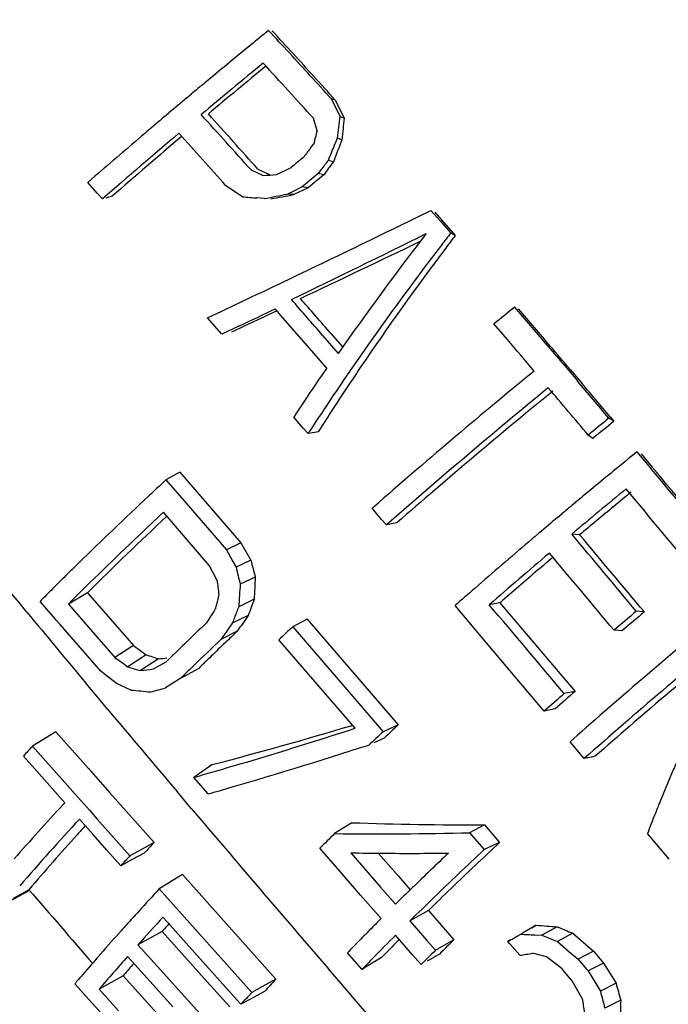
# Model space of a CAD drawing. Header units: inches. Extents: x 0 to 34, y 0 to 22.
# Tile 119 of 175: x 23.536 to 23.795, y 16.788 to 17.182. Entities that reach past the tile are written whole.
import ezdxf

# ---------------------------------------------------------------- set-up
doc = ezdxf.new("R2010")
doc.units = ezdxf.units.IN
doc.header["$LTSCALE"] = 1.87
doc.header["$MEASUREMENT"] = 0
doc.layers.get('0').update_dxf_attribs({"linetype": 'CONTINUOUS'})

msp = doc.modelspace()

# ---------------------------------------------------------------- linework, layer by layer
at = {"color": 7, "linetype": 'Continuous'}
for p, q in [((23.627845, 17.17179), (23.62849, 17.172318)), ((23.602944, 17.151155), (23.604774, 17.152688)), ((23.662266, 17.15027), (23.660637, 17.150836)), ((23.660637, 17.150836), (23.664058, 17.143766)), ((23.662266, 17.15027), (23.665798, 17.143102)), ((23.594048, 17.143662), (23.595784, 17.14513)), ((23.654991, 17.137975), (23.65353, 17.142951)), ((23.652529, 17.131266), (23.653669, 17.13278)), ((23.664958, 17.134375), (23.663055, 17.135045)), ((23.661518, 17.12551), (23.659412, 17.126085)), ((23.628599, 17.122273), (23.63339, 17.120074)), ((23.631283, 17.122651), (23.635915, 17.120439)), ((23.638758, 17.120428), (23.640737, 17.121395)), ((23.640737, 17.121395), (23.64272, 17.122364)), ((23.64272, 17.122364), (23.644706, 17.123335)), ((23.65549, 17.120862), (23.650317, 17.116576)), ((23.656558, 17.122289), (23.65549, 17.120862)), ((23.657726, 17.120364), (23.65549, 17.120862)), ((23.563325, 17.117251), (23.566191, 17.119752)), ((23.567233, 17.112881), (23.563325, 17.117251)), ((23.650317, 17.116576), (23.648994, 17.115478)), ((23.569189, 17.110689), (23.567233, 17.112881)), ((23.625176, 17.111551), (23.618561, 17.115993)), ((23.645128, 17.113587), (23.6432, 17.112646)), ((23.645715, 17.112402), (23.6432, 17.112646)), ((23.648995, 17.115477), (23.645128, 17.113587)), ((23.651405, 17.11512), (23.645715, 17.112402)), ((23.651403, 17.115122), (23.648994, 17.115478)), ((23.57311, 17.111784), (23.570497, 17.111055)), ((23.633857, 17.110844), (23.630966, 17.111074)), ((23.695331, 17.103533), (23.700539, 17.10608)), ((23.700539, 17.10608), (23.704309, 17.101774)), ((23.702071, 17.105427), (23.704794, 17.102311)), ((23.704309, 17.101774), (23.708427, 17.097059)), ((23.704794, 17.102311), (23.710246, 17.096054)), ((23.710246, 17.096054), (23.708426, 17.097059)), ((23.637518, 17.075605), (23.639986, 17.076785)), ((23.639986, 17.076785), (23.641368, 17.077445)), ((23.641368, 17.077445), (23.644428, 17.07891)), ((23.634652, 17.074238), (23.637518, 17.075605)), ((23.611202, 17.063112), (23.616884, 17.065797)), ((23.638981, 17.065907), (23.634608, 17.063856)), ((23.639224, 17.065636), (23.638253, 17.066749)), ((23.640566, 17.064096), (23.639224, 17.065636)), ((23.615044, 17.058715), (23.611202, 17.063111)), ((23.6451, 17.058885), (23.640566, 17.064096)), ((23.616967, 17.056511), (23.615044, 17.058715)), ((23.623987, 17.059878), (23.616967, 17.056511)), ((23.651962, 17.050978), (23.6451, 17.058885)), ((23.7311, 17.054403), (23.725753, 17.060657)), ((23.657224, 17.056095), (23.663481, 17.048867)), ((23.66054, 17.056808), (23.66525, 17.051366)), ((23.657938, 17.044072), (23.651962, 17.050978)), ((23.746538, 17.052764), (23.749971, 17.04872)), ((23.749971, 17.04872), (23.755634, 17.042033)), ((23.658839, 17.043029), (23.657938, 17.044072)), ((23.669848, 17.044339), (23.668931, 17.04301)), ((23.755634, 17.042033), (23.759088, 17.037945)), ((23.756179, 17.042499), (23.760952, 17.036856)), ((23.64949, 17.018981), (23.645677, 17.023404)), ((23.773712, 17.021709), (23.771693, 17.022961)), ((23.772159, 17.023557), (23.773712, 17.02171)), ((23.6514, 17.016765), (23.64949, 17.018981)), ((23.65413, 17.017278), (23.6514, 17.016765)), ((23.655494, 17.017534), (23.65413, 17.017278)), ((23.765333, 17.01487), (23.76342, 17.016209)), ((23.782938, 17.009518), (23.788482, 17.002867)), ((23.784658, 17.008651), (23.789066, 17.003376)), ((23.591943, 16.995793), (23.594573, 16.99823)), ((23.600138, 17.001288), (23.594573, 16.998229)), ((23.594573, 16.99823), (23.60261, 16.988955)), ((23.600138, 17.001288), (23.624565, 16.973111)), ((23.60261, 16.988955), (23.618765, 16.970269)), ((23.680815, 16.982438), (23.677012, 16.986884)), ((23.677018, 16.986889), (23.679682, 16.989225)), ((23.612046, 16.963934), (23.593561, 16.985288)), ((23.68272, 16.980212), (23.680815, 16.982438)), ((23.751188, 16.983229), (23.752885, 16.984656)), ((23.685467, 16.98075), (23.68272, 16.980212)), ((23.686839, 16.981019), (23.685467, 16.98075)), ((23.742204, 16.975635), (23.743835, 16.977019)), ((23.760008, 16.976278), (23.756876, 16.976558)), ((23.624565, 16.973111), (23.618765, 16.970269)), ((23.624565, 16.973111), (23.628496, 16.966174)), ((23.618765, 16.970269), (23.621324, 16.965654)), ((23.614981, 16.958066), (23.612046, 16.963934)), ((23.621324, 16.965654), (23.622606, 16.963342)), ((23.628496, 16.966174), (23.622606, 16.963342)), ((23.630276, 16.95936), (23.624267, 16.95651)), ((23.718059, 16.954854), (23.720918, 16.957345)), ((23.563186, 16.953073), (23.555528, 16.948552)), ((23.563186, 16.953073), (23.581621, 16.932007)), ((23.549632, 16.943398), (23.5442, 16.949612)), ((23.555529, 16.948553), (23.567913, 16.934363)), ((23.629839, 16.950469), (23.623647, 16.947508)), ((23.722004, 16.933957), (23.710165, 16.947933)), ((23.728153, 16.949125), (23.723866, 16.948273)), ((23.728153, 16.949125), (23.758211, 16.913628)), ((23.550709, 16.942166), (23.549632, 16.943398)), ((23.627459, 16.94398), (23.621109, 16.940891)), ((23.785887, 16.945415), (23.782672, 16.945679)), ((23.552298, 16.940349), (23.550709, 16.942166)), ((23.560424, 16.931051), (23.552298, 16.940349)), ((23.650972, 16.942554), (23.645298, 16.939474)), ((23.645298, 16.939474), (23.669285, 16.911551)), ((23.650972, 16.942554), (23.680783, 16.907978)), ((23.623078, 16.9377), (23.616537, 16.934414)), ((23.776893, 16.937832), (23.773749, 16.938115)), ((23.568581, 16.921716), (23.560424, 16.931051)), ((23.567913, 16.934363), (23.574131, 16.927235)), ((23.581621, 16.932007), (23.57413, 16.927235)), ((23.581621, 16.932007), (23.586663, 16.928269)), ((23.670209, 16.898869), (23.639738, 16.934288)), ((23.745863, 16.905721), (23.722004, 16.933957)), ((23.574131, 16.927235), (23.577556, 16.924737)), ((23.586663, 16.928269), (23.579269, 16.923488)), ((23.577556, 16.924737), (23.579269, 16.923488)), ((23.579269, 16.923488), (23.582691, 16.922448)), ((23.591639, 16.926652), (23.584404, 16.921929)), ((23.589539, 16.922593), (23.5947, 16.925488)), ((23.569254, 16.921175), (23.568581, 16.921716)), ((23.570588, 16.920102), (23.569254, 16.921175)), ((23.574606, 16.916869), (23.570588, 16.920102)), ((23.582691, 16.922448), (23.584405, 16.921929)), ((23.601592, 16.919472), (23.600513, 16.918874)), ((23.601295, 16.919644), (23.600514, 16.918875)), ((23.607658, 16.92283), (23.601592, 16.919472)), ((23.567565, 16.910897), (23.562699, 16.916728)), ((23.576587, 16.915966), (23.574606, 16.916869)), ((23.580555, 16.914163), (23.576587, 16.915966)), ((23.600514, 16.918875), (23.594442, 16.915033)), ((23.669285, 16.911551), (23.681371, 16.897461)), ((23.758211, 16.913628), (23.753832, 16.912733)), ((23.571357, 16.906363), (23.567565, 16.910897)), ((23.680783, 16.907978), (23.687476, 16.900208)), ((23.750167, 16.906594), (23.745863, 16.905721)), ((23.687476, 16.900208), (23.68137, 16.897461)), ((23.550519, 16.897444), (23.541228, 16.891709)), ((23.550519, 16.897444), (23.563537, 16.882761)), ((23.756195, 16.893474), (23.758961, 16.895919)), ((23.541228, 16.891709), (23.554133, 16.877156)), ((23.68184, 16.894965), (23.677763, 16.893102)), ((23.761857, 16.886759), (23.756195, 16.893474)), ((23.543044, 16.881525), (23.537541, 16.887723)), ((23.76621, 16.88767), (23.76476, 16.887366)), ((23.612974, 16.884302), (23.605725, 16.87921)), ((23.76476, 16.887366), (23.761856, 16.886759)), ((23.55409, 16.869091), (23.543044, 16.881525)), ((23.563537, 16.882761), (23.572017, 16.873206)), ((23.554133, 16.877156), (23.558117, 16.872666)), ((23.611496, 16.872609), (23.605725, 16.879211)), ((23.558117, 16.872666), (23.563975, 16.866067)), ((23.572017, 16.873206), (23.589807, 16.853183)), ((23.604675, 16.866817), (23.599009, 16.873508)), ((23.553447, 16.868391), (23.55409, 16.869091)), ((23.563975, 16.866067), (23.567114, 16.862533)), ((23.565464, 16.856301), (23.559953, 16.862496)), ((23.567114, 16.862533), (23.580171, 16.84784)), ((23.66884, 16.86109), (23.662004, 16.856723)), ((23.721927, 16.860202), (23.715982, 16.857071)), ((23.721927, 16.860202), (23.728008, 16.853142)), ((23.570987, 16.850095), (23.565464, 16.856301)), ((23.715983, 16.857072), (23.721794, 16.850289)), ((23.795836, 16.84644), (23.78711, 16.856795)), ((23.589807, 16.853183), (23.585022, 16.85053)), ((23.728008, 16.853142), (23.721794, 16.850288)), ((23.576524, 16.843877), (23.570987, 16.850095)), ((23.585022, 16.85053), (23.580171, 16.84784)), ((23.585903, 16.848942), (23.581005, 16.846297)), ((23.662361, 16.843666), (23.656094, 16.85087)), ((23.668506, 16.849012), (23.680404, 16.835301)), ((23.679487, 16.848877), (23.687562, 16.839618)), ((23.581005, 16.846297), (23.576524, 16.843877)), ((23.601196, 16.840381), (23.591909, 16.834648)), ((23.601196, 16.840381), (23.63853, 16.798516)), ((23.664245, 16.8415), (23.662361, 16.843666)), ((23.672416, 16.83211), (23.664245, 16.8415)), ((23.687562, 16.839618), (23.692272, 16.83422)), ((23.539003, 16.833357), (23.530451, 16.828739)), ((23.536609, 16.832531), (23.53344, 16.830796)), ((23.539778, 16.834265), (23.536609, 16.832531)), ((23.539778, 16.834265), (23.539003, 16.833357)), ((23.591909, 16.834648), (23.60418, 16.820871)), ((23.680404, 16.835301), (23.68637, 16.828428)), ((23.691799, 16.833764), (23.693206, 16.835137)), ((23.680608, 16.822699), (23.672416, 16.83211)), ((23.699498, 16.825941), (23.692149, 16.821773)), ((23.699498, 16.825941), (23.709725, 16.814229)), ((23.595026, 16.821421), (23.593381, 16.823264)), ((23.60373, 16.811676), (23.595026, 16.821421)), ((23.60418, 16.820871), (23.628896, 16.793174)), ((23.692149, 16.821773), (23.695547, 16.817861)), ((23.593002, 16.817528), (23.583375, 16.812189)), ((23.593002, 16.817528), (23.611028, 16.797437)), ((23.695547, 16.817861), (23.698949, 16.813946)), ((23.737374, 16.817), (23.736437, 16.816456)), ((23.742602, 16.820026), (23.737374, 16.817)), ((23.740826, 16.819058), (23.742602, 16.820026)), ((23.751035, 16.81944), (23.744932, 16.81606)), ((23.75731, 16.816812), (23.751205, 16.813549)), ((23.75731, 16.816812), (23.765528, 16.809623)), ((23.689808, 16.812134), (23.686398, 16.816049)), ((23.698949, 16.813946), (23.702353, 16.810027)), ((23.709725, 16.814229), (23.702876, 16.810325)), ((23.731266, 16.813541), (23.732983, 16.814509)), ((23.732357, 16.81419), (23.731266, 16.813541)), ((23.73203, 16.812656), (23.731266, 16.813541)), ((23.732983, 16.814509), (23.734707, 16.815481)), ((23.734707, 16.815481), (23.736437, 16.816457)), ((23.742099, 16.816187), (23.744933, 16.81606)), ((23.744933, 16.81606), (23.749115, 16.814384)), ((23.749115, 16.814384), (23.751206, 16.813549)), ((23.751206, 16.813549), (23.75667, 16.808799)), ((23.583375, 16.812189), (23.592374, 16.802154)), ((23.62308, 16.790042), (23.60373, 16.811676)), ((23.672967, 16.802386), (23.66715, 16.809021)), ((23.693216, 16.808222), (23.689808, 16.812134)), ((23.702876, 16.810325), (23.702353, 16.810027)), ((23.736034, 16.808013), (23.73203, 16.812656)), ((23.743108, 16.808361), (23.741312, 16.808835)), ((23.75667, 16.808799), (23.757652, 16.807946)), ((23.765528, 16.809623), (23.759398, 16.806428)), ((23.765528, 16.809623), (23.769588, 16.80492)), ((23.56795, 16.807989), (23.568357, 16.808454)), ((23.580923, 16.805694), (23.579252, 16.807555)), ((23.588303, 16.797477), (23.580923, 16.805694)), ((23.680786, 16.807183), (23.672966, 16.802386)), ((23.696622, 16.804314), (23.693216, 16.808222)), ((23.703921, 16.808491), (23.699057, 16.805708)), ((23.746698, 16.807418), (23.743108, 16.808361)), ((23.752964, 16.802551), (23.746698, 16.807418)), ((23.757652, 16.807946), (23.759399, 16.806428)), ((23.759399, 16.806428), (23.762672, 16.802614)), ((23.769588, 16.80492), (23.763418, 16.801744)), ((23.769588, 16.80492), (23.774571, 16.796829)), ((23.581746, 16.80477), (23.581102, 16.80403)), ((23.592374, 16.802154), (23.610457, 16.782022)), ((23.665273, 16.795869), (23.659525, 16.802561)), ((23.753784, 16.801597), (23.752964, 16.802551)), ((23.757057, 16.797794), (23.753784, 16.801597)), ((23.762672, 16.802614), (23.763419, 16.801745)), ((23.763419, 16.801745), (23.767643, 16.794739)), ((23.577444, 16.799802), (23.567825, 16.794468)), ((23.577444, 16.799802), (23.598366, 16.776596)), ((23.59734, 16.787426), (23.588303, 16.797477)), ((23.611028, 16.797437), (23.620084, 16.78736)), ((23.63853, 16.798516), (23.632871, 16.795378)), ((23.761045, 16.790755), (23.757057, 16.797794)), ((23.559396, 16.795128), (23.558093, 16.796575)), ((23.562489, 16.791693), (23.559396, 16.795128)), ((23.567825, 16.794468), (23.575592, 16.785846)), ((23.632871, 16.795378), (23.628896, 16.793174)), ((23.633927, 16.793473), (23.629906, 16.791302)), ((23.685963, 16.771817), (23.665273, 16.795869)), ((23.767643, 16.794739), (23.768307, 16.793639)), ((23.774571, 16.796829), (23.768306, 16.793638)), ((23.571269, 16.781951), (23.562489, 16.791693)), ((23.624545, 16.788407), (23.62308, 16.790042)), ((23.629906, 16.791302), (23.624545, 16.788407)), ((23.776437, 16.790064), (23.770053, 16.786842))]:
    msp.add_line(p, q, dxfattribs=at)
for centre, radius, start, end in [((25.481744, 14.908545), 2.925615, 129.125988, 129.305718), ((21.365458, 15.070203), 3.09788, 42.650943, 42.877923), ((21.104446, 14.845474), 3.443037, 42.438493, 42.645047), ((25.417815, 14.986417), 2.824862, 129.319824, 129.783272), ((21.288994, 14.999788), 3.201827, 42.207594, 42.650655), ((21.018808, 14.767194), 3.559061, 42.034646, 42.43821), ((25.420932, 14.982913), 2.820753, 129.322923, 129.977428), ((25.407843, 15.006561), 2.792572, 129.422561, 130.03446), ((21.103934, 14.841949), 3.434393, 42.066142, 42.563823), ((25.376348, 15.036265), 2.760022, 129.783921, 129.931382), ((25.335256, 15.085275), 2.696065, 129.981008, 130.179868), ((20.562059, 14.382104), 4.112445, 41.783024, 42.198722), ((20.159072, 14.033437), 4.647526, 41.659376, 42.024507), ((25.054192, 16.979482), 1.399808, 173.260161, 173.619472), ((23.889537, 17.732784), 0.630701, 249.052923, 249.222112), ((25.278053, 15.152891), 2.607498, 130.228079, 130.457385), ((25.034531, 17.006938), 1.375489, 174.318801, 174.684012), ((25.178029, 15.269803), 2.453636, 130.451664, 131.065255), ((25.225288, 15.215241), 2.51702, 130.227094, 131.144498), ((20.264604, 14.125979), 4.493242, 41.716632, 42.075858), ((24.767022, 16.852254), 1.14815, 165.590311, 165.857827), ((25.20083, 15.251644), 2.471759, 130.339187, 131.187626), ((24.64401, 16.730914), 1.06094, 157.609487, 157.958051), ((24.618054, 16.759406), 1.024204, 158.524196, 159.056166), ((24.686102, 16.354167), 1.293118, 143.062047, 143.273575), ((24.640658, 16.732274), 1.057322, 157.958145, 158.132531), ((25.417788, 14.987928), 2.775569, 129.570705, 129.703697), ((24.68898, 16.34895), 1.289941, 142.953916, 143.164845), ((24.654551, 16.389852), 1.235843, 143.468238, 143.764599), ((23.523786, 18.822726), 1.706175, 273.683189, 273.863863), ((25.906068, 14.401462), 3.528097, 129.588373, 129.721751), ((23.270093, 19.021632), 1.945106, 280.778616, 281.058899), ((23.330596, 18.876512), 1.792033, 279.829261, 280.127811), ((23.773273, 18.875756), 1.770411, 265.20155, 265.389537), ((20.542288, 23.55676), 7.182326, 295.5890256, 296.0401066), ((20.259052, 24.059327), 7.765784, 295.8474087, 296.2899101), ((24.660022, 16.355146), 1.214225, 142.352309, 145.157151), ((24.714355, 16.319353), 1.271502, 142.291569, 142.566513), ((21.024527, 22.630494), 6.147674, 295.2644348, 295.7599701), ((24.679839, 16.358576), 1.218189, 142.743154, 143.040049), ((24.674312, 16.349754), 1.221227, 142.557164, 145.336211), ((24.636632, 16.39081), 1.164283, 143.029134, 145.922514), ((20.820245, 22.975494), 6.53802, 295.3248622, 295.4972482), ((19.065829, 13.076262), 6.076181, 40.9188198, 41.0981307), ((18.386572, 12.487562), 6.978019, 40.9049109, 41.0577398), ((20.557448, 23.444568), 7.082932, 295.6547676, 295.7828597), ((26.40027, 13.78989), 4.22504, 129.127996, 129.272975), ((19.905418, 13.788278), 5.040939, 40.360499, 40.579431), ((19.462965, 13.408469), 5.624752, 40.371324, 40.569735), ((21.332475, 21.978243), 5.426879, 294.940923, 295.100628), ((19.400678, 13.358564), 5.693134, 40.313037, 40.479413), ((19.064057, 13.069074), 6.148505, 40.2588963, 40.3730388), ((24.578065, 16.412272), 1.114823, 145.54277, 146.357074), ((24.605515, 16.398042), 1.137177, 145.447227, 145.730198), ((24.564256, 16.440589), 1.076444, 145.958576, 146.358627), ((25.317455, 15.117219), 2.487309, 129.306775, 131.181914), ((24.577575, 16.417022), 1.1034, 145.727718, 146.954216), ((19.028441, 13.045397), 6.190271, 39.9822932, 40.1635271), ((24.533822, 16.460789), 1.039916, 146.356227, 147.630673), ((25.365224, 15.061746), 2.551731, 129.344358, 131.250967), ((25.343021, 15.08451), 2.517873, 129.268138, 131.130117), ((18.610547, 12.689994), 6.728167, 40.015838, 40.226595), ((18.478503, 12.573848), 6.915397, 40.0495345, 40.193625), ((24.55122, 16.430143), 1.082573, 146.357357, 146.769354), ((25.605481, 14.767943), 2.906525, 129.118113, 129.32862), ((25.54342, 14.845063), 2.80529, 129.112598, 129.333514), ((24.548862, 16.435878), 1.06905, 146.96214, 147.086808), ((25.498524, 14.904779), 2.715356, 129.183687, 129.439234), ((25.445904, 14.968621), 2.632624, 129.437443, 129.893798), ((16.643147, 11.055382), 9.296687, 39.4862032, 39.772616), ((15.716182, 10.263185), 10.516731, 39.5929251, 39.8590924), ((24.8076, 15.68572), 1.787209, 132.859178, 133.054842), ((25.451155, 14.963313), 2.6313, 129.467506, 130.082838), ((15.252152, 9.885238), 11.101522, 39.5821312, 39.8215546), ((24.650152, 15.852818), 1.557621, 133.019159, 134.430256), ((25.455205, 14.951728), 2.640549, 129.359659, 129.555164), ((25.415984, 15.004452), 2.585944, 129.894351, 130.025632), ((25.415095, 15.000277), 2.577575, 129.554977, 129.949341), ((24.603838, 15.907175), 1.475418, 133.141452, 134.855954), ((25.38467, 15.041662), 2.537311, 130.07463, 130.291965), ((25.282968, 15.160995), 2.380519, 130.33373, 131.009204), ((13.955307, 8.762294), 12.788466, 39.784623, 39.9648938), ((12.143693, 7.209793), 15.176396, 39.9035821, 40.055641), ((25.301602, 15.140248), 2.399626, 130.351438, 131.108901), ((25.308363, 15.127231), 2.411716, 130.27405, 130.464632), ((11.982055, 7.088445), 15.364246, 39.8721987, 40.0222985), ((24.519772, 15.986242), 1.371071, 134.44269, 134.700954), ((25.474776, 17.409957), 1.905255, 193.556978, 193.768417), ((25.459378, 17.440724), 1.891383, 194.530835, 194.744206), ((24.467169, 16.039316), 1.296346, 134.698435, 135.079911), ((24.520234, 16.911196), 0.89126, 176.902218, 177.474443), ((25.249124, 15.196634), 2.320469, 130.463912, 130.954404), ((24.416321, 16.089986), 1.224561, 135.078734, 135.413394), ((24.918431, 17.123123), 1.313859, 187.216967, 187.471897), ((24.536223, 16.88923), 0.914435, 175.780614, 176.345977), ((25.188889, 15.269145), 2.237176, 131.105632, 131.374518), ((24.370041, 16.761084), 0.778163, 165.777591, 165.92136), ((24.362816, 16.762886), 0.770717, 166.065523, 166.21009), ((24.366441, 16.761987), 0.774452, 165.921359, 166.065523), ((24.342936, 16.66784), 0.771745, 158.753288, 159.104638), ((24.315727, 16.695167), 0.731861, 159.583658, 160.124808), ((7.896142, 3.572522), 20.722634, 40.0720732, 40.2006061), ((25.338746, 15.104054), 2.388828, 129.503919, 131.4008), ((28.520229, 21.050666), 6.454964, 219.4933714, 219.8237325), ((24.356655, 16.469294), 0.882547, 147.260267, 147.683648), ((24.334907, 16.67091), 0.763149, 159.10496, 159.281788), ((24.365189, 16.424725), 0.902148, 144.860063, 145.346359), ((25.389006, 15.041722), 2.491056, 130.153728, 130.422755), ((25.365254, 15.062974), 2.457231, 129.99664, 130.270937), ((24.683714, 15.817514), 1.553567, 133.678295, 133.959187), ((24.39821, 16.387392), 0.954069, 144.539198, 144.884474), ((24.842335, 15.650484), 1.759089, 132.881703, 133.129357), ((25.384299, 15.051743), 2.449409, 129.546678, 131.481728), ((24.611794, 16.536209), 0.884814, 152.882015, 158.002649), ((24.635447, 15.867524), 1.484064, 133.958043, 134.24674), ((24.383193, 16.397966), 0.935702, 144.885155, 145.01856), ((24.667461, 15.838763), 1.516046, 133.541976, 133.788852), ((25.345343, 15.09016), 2.392635, 129.539069, 131.299672), ((24.674126, 15.827647), 1.530826, 133.698355, 134.26053), ((24.620581, 15.887691), 1.448284, 133.789465, 134.10138), ((24.158896, 18.68105), 1.843826, 251.919619, 252.082201), ((23.463992, 18.159345), 1.239284, 275.912005, 276.064867), ((24.586503, 15.917729), 1.413949, 134.245516, 134.54279), ((24.569517, 15.940433), 1.374873, 134.102858, 134.394796), ((24.600548, 15.903366), 1.425246, 134.266618, 134.516056), ((23.416318, 18.242928), 1.33165, 277.251472, 277.474224), ((23.7057, 18.197471), 1.289395, 264.430238, 264.783786), ((23.153503, 18.529007), 1.673122, 285.068678, 285.280361), ((25.206595, 15.253586), 2.205286, 131.205665, 131.48144), ((25.176947, 15.282837), 2.161548, 131.022233, 131.305471), ((30.014432, 22.300935), 8.40325, 219.9383137, 220.2311122), ((23.1912, 18.497724), 1.66764, 284.650186, 286.653235), ((24.832016, 15.664413), 1.684388, 132.804522, 133.066346), ((24.863711, 15.629642), 1.733578, 133.001928, 133.257774), ((24.563887, 15.942041), 1.3956, 137.119362, 137.342276), ((23.051548, 18.825647), 2.031731, 286.128159, 287.891336), ((23.162311, 18.450346), 1.640434, 285.891778, 286.053054), ((24.493296, 16.00457), 1.276521, 137.413706, 138.728032), ((34.319724, 25.957878), 14.052034, 220.3125596, 220.6570292), ((24.568487, 16.55404), 0.837981, 158.265078, 158.820452), ((24.573663, 16.551981), 0.843551, 158.02585, 158.26539), ((24.519471, 15.980416), 1.303358, 137.407813, 138.982171), ((23.718181, 18.223098), 1.362901, 267.925266, 270.157505), ((24.467044, 16.040601), 1.220543, 138.066226, 139.439148), ((24.540043, 15.975292), 1.318492, 137.866976, 138.074841), ((24.600653, 15.903149), 1.338046, 134.548074, 134.904244), ((23.67981, 18.279559), 1.422947, 269.282997, 271.45666), ((24.647011, 15.876264), 1.439463, 137.260235, 137.489673), ((24.796317, 15.704276), 1.568814, 132.919183, 133.89381), ((23.691849, 18.22512), 1.376306, 269.028182, 269.563973), ((23.692195, 18.292867), 1.444054, 269.570709, 270.607493), ((24.756931, 15.743804), 1.523981, 133.52001, 134.266023), ((24.863956, 15.631827), 1.670084, 133.148712, 133.633563), ((24.637318, 15.871205), 1.439227, 137.267006, 137.481428), ((24.745562, 15.755916), 1.498576, 133.631178, 134.663556), ((32.158118, 24.24962), 11.369401, 220.7092199, 220.9053239), ((24.640937, 15.867106), 1.427094, 137.313975, 137.796095), ((24.663845, 15.839268), 1.390645, 134.345928, 134.659548), ((24.664133, 15.842271), 1.377725, 133.911271, 134.440268), ((24.601143, 15.903198), 1.373371, 137.796209, 138.058237), ((24.578791, 15.923283), 1.343321, 138.058246, 138.239132), ((24.626704, 15.879597), 1.39938, 137.59656, 138.207677), ((24.607561, 15.910582), 1.360838, 138.015085, 138.205456), ((24.561986, 15.941644), 1.246229, 135.010528, 135.3105), ((24.5329, 15.964134), 1.281881, 138.234991, 138.802466), ((24.517253, 15.985855), 1.183334, 135.309119, 135.618855), ((23.848015, 18.276265), 1.46005, 265.859715, 266.191474), ((24.909624, 19.57706), 2.99112, 247.210738, 247.341054), ((24.472376, 16.029732), 1.120572, 135.617366, 135.937798), ((24.553318, 15.950226), 1.225234, 135.036249, 135.639588), ((24.485993, 16.022149), 1.124562, 135.213551, 135.422126), ((24.595674, 15.912206), 1.264338, 134.484947, 134.854767), ((23.810979, 18.322294), 1.507681, 267.166047, 267.381444), ((24.453131, 16.054528), 1.078428, 135.422031, 135.739726), ((24.627226, 15.876371), 1.314193, 134.729203, 135.082012), ((23.498953, 18.346084), 1.556237, 278.762707, 278.959375), ((24.474729, 16.014974), 1.204625, 138.828978, 139.322713), ((24.521821, 15.972997), 1.258937, 138.478048, 139.268745), ((24.482455, 16.019722), 1.125981, 135.646818, 135.965217), ((24.497012, 16.007989), 1.213496, 139.00527, 139.269234), ((24.441791, 16.043299), 1.161183, 139.323359, 139.555283), ((24.749319, 15.779964), 1.507083, 137.480351, 137.739911), ((24.737072, 15.777229), 1.503395, 137.486281, 137.732256), ((25.250807, 17.171065), 1.52979, 194.283385, 194.546219), ((25.254771, 17.201472), 1.534513, 195.289437, 195.551467), ((24.874954, 16.947374), 1.124866, 188.003471, 188.300579), ((24.571096, 16.762433), 0.79514, 178.008633, 178.642039)]:
    msp.add_arc(centre, radius, start, end, dxfattribs=at)
for points, knots in [([(23.538945, 16.945381), (23.505636, 16.985808), (23.441133, 17.066229), (23.351707, 17.188535), (23.274135, 17.310742), (23.231086, 17.394472), (23.212799, 17.436214)], [0, 0, 0, 0, 0.2658905, 0.5231906, 0.7686754, 1, 1, 1, 1]), ([(23.76279, 16.343128), (23.738584, 16.376041), (23.688279, 16.442392), (23.609726, 16.541969), (23.527876, 16.643366), (23.416169, 16.780981), (23.305102, 16.920015), (23.199342, 17.062069), (23.149248, 17.134132), (23.125203, 17.170384)], [0, 0, 0, 0, 0.1173185, 0.239072, 0.3641891, 0.4915065, 0.7480558, 0.8750858, 1, 1, 1, 1]), ([(23.737701, 16.325421), (23.715869, 16.356945), (23.6704, 16.420544), (23.59909, 16.516031), (23.524352, 16.613297), (23.421403, 16.745619), (23.2922, 16.912233), (23.192902, 17.049099), (23.145748, 17.118845)], [0, 0, 0, 0, 0.1161921, 0.2368724, 0.3611071, 0.4878795, 0.7448899, 1, 1, 1, 1]), ([(23.593561, 16.985288), (23.590186, 16.982135), (23.577354, 16.97005), (23.564715, 16.957761), (23.555529, 16.948553)], [0, 0, 0, 0, 0.2620736, 1, 1, 1, 1]), ([(23.605725, 16.879211), (23.610859, 16.880673), (23.63244, 16.886939), (23.653903, 16.893606), (23.670209, 16.898869)], [0, 0, 0, 0, 0.2375374, 1, 1, 1, 1]), ([(23.61588, 16.481877), (23.568142, 16.546892), (23.468999, 16.677299), (23.36932, 16.807285), (23.319516, 16.873864)], [0, 0, 0, 0, 0.4924079, 1, 1, 1, 1])]:
    msp.add_open_spline(points, degree=3, knots=knots, dxfattribs=at)

doc.saveas('drawing.dxf')
